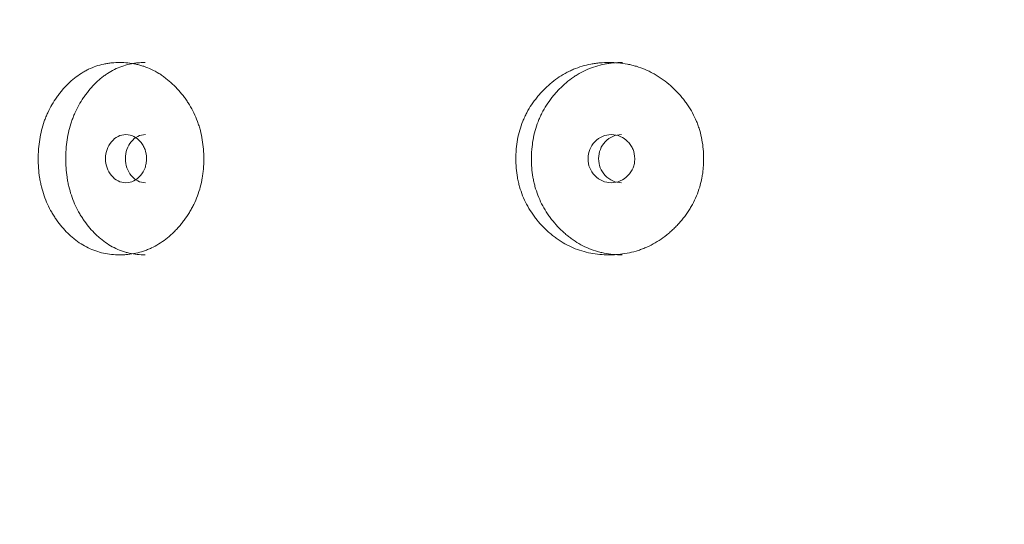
# Model space of a CAD drawing. Header units: millimetres. Extents: x 4 to 1188, y 1 to 840.
# Tile 14 of 210: x 185.72 to 191.57, y 395.58 to 398.58. Entities that reach past the tile are written whole.
import ezdxf

# ---------------------------------------------------------------- set-up
doc = ezdxf.new("R2010")
doc.units = ezdxf.units.MM
doc.layers.add('1', color=7, linetype='Continuous')
doc.styles.add('Arial Unicode MS', font='Arial Unicode MS')
doc.dimstyles.get("Standard").update_dxf_attribs({"dimtxt": 0.18, "dimasz": 0.18, "dimexe": 0.18, "dimexo": 0.0625, "dimgap": 0.09, "dimtad": 0, "dimtih": 1, "dimtoh": 1, "dimdec": 4, "dimzin": 0, "dimdsep": 46, "dimtxsty": 'Standard', "dimcen": 0.09, "dimadec": 0, "dimazin": 0, "dimtfac": 1, "dimtdec": 4, "dimtofl": 0, "dimtmove": 0, "dimatfit": 3, "dimfxl": 0, "dimtolj": 1, "dimtzin": 0, "dimarcsym": 0})

# ---------------------------------------------------------------- blocks, each defined once
blk = doc.blocks.new('_U20')
at = {"layer": '1', "color": 18, "lineweight": 35}
for p, q in [((202.0887, 543.3738), (147.6573, 543.3738)), ((149.6573, 543.3738), (149.6573, 286.2743)), ((180.6601, 286.2743), (147.6573, 286.2743))]:
    blk.add_line(p, q, dxfattribs=at)
at = {"layer": '1', "color": 18, "lineweight": 70}
for points in [[(149.6573, 543.3738), (150.4332, 539.8738), (148.8814, 539.8738)], [(149.6573, 286.2743), (148.8814, 289.7743), (150.4332, 289.7743)]]:
    blk.add_solid(points, dxfattribs=at)
at = {"layer": '1', "color": 18, "linetype": 'Continuous', "lineweight": 13, "insert": (147.5873, 404.2666), "char_height": 5, "attachment_point": 7, "rotation": 90, "line_spacing_factor": 1.047437, "style": 'Arial Unicode MS'}
blk.add_mtext('\\fArial Unicode MS|b0|i0;\\W1.0000;{\\H1.21x;(}1800{\\H1.21x;)}', dxfattribs=at)

msp = doc.modelspace()

# ---------------------------------------------------------------- linework, layer by layer
at = {"layer": '1', "color": 154, "linetype": 'Continuous', "lineweight": 13}
for points, knots in [([(186.8107, 397.7528), (186.8107, 397.7504), (186.8106, 397.748), (186.8106, 397.7433), (186.8105, 397.7361), (186.81, 397.7195), (186.8086, 397.6957), (186.8067, 397.6768), (186.805, 397.6626), (186.8044, 397.6579), (186.803, 397.6485), (186.8023, 397.6438), (186.7952, 397.602), (186.7857, 397.5661), (186.7664, 397.5142), (186.7592, 397.4973), (186.749, 397.4765), (186.747, 397.4724), (186.7427, 397.4642), (186.7362, 397.452), (186.7293, 397.4402), (186.7151, 397.417), (186.705, 397.4022), (186.689, 397.3808), (186.6835, 397.3738), (186.6723, 397.36), (186.6666, 397.3533), (186.6548, 397.3401), (186.6488, 397.3336), (186.6396, 397.3241), (186.6365, 397.321), (186.6302, 397.3148), (186.6271, 397.3117), (186.6112, 397.2968), (186.5981, 397.2856), (186.5576, 397.2543), (186.529, 397.2366), (186.4949, 397.2206), (186.491, 397.2189), (186.4834, 397.2156), (186.4719, 397.2108), (186.4603, 397.2066), (186.4371, 397.1988), (186.4214, 397.1946), (186.3899, 397.1879), (186.374, 397.1855), (186.35, 397.1831), (186.342, 397.1825), (186.3299, 397.1819), (186.3258, 397.1817), (186.3178, 397.1815), (186.3137, 397.1815), (186.2775, 397.1815), (186.2458, 397.1847), (186.1988, 397.1949), (186.1833, 397.1992), (186.1525, 397.2098), (186.1376, 397.2161), (186.0938, 397.2373), (186.0593, 397.2594), (186.0272, 397.2867), (186.0145, 397.298), (186.0083, 397.3039), (185.9899, 397.322), (185.9783, 397.3346), (185.9559, 397.361), (185.9452, 397.3748), (185.9299, 397.3963), (185.9225, 397.4073), (185.9154, 397.4187), (185.9107, 397.4263), (185.9084, 397.4302), (185.8881, 397.4653), (185.8731, 397.4981), (185.8551, 397.5499), (185.8485, 397.572), (185.8431, 397.5948), (185.8411, 397.604), (185.8401, 397.6086), (185.8373, 397.6225), (185.8357, 397.6318), (185.8285, 397.6784), (185.8253, 397.7253), (185.8262, 397.7727), (185.8269, 397.7917), (185.8275, 397.8012), (185.8297, 397.8296), (185.8318, 397.8483), (185.8406, 397.9036), (185.8496, 397.9397), (185.8634, 397.9791), (185.865, 397.9835), (185.8682, 397.9921), (185.8733, 398.005), (185.8787, 398.0175), (185.8901, 398.0422), (185.8984, 398.058), (185.9162, 398.0887), (185.9258, 398.1035), (185.941, 398.125), (185.9463, 398.1321), (185.9543, 398.1424), (185.9571, 398.1459), (185.9626, 398.1526), (185.9654, 398.156), (185.9907, 398.1858), (186.0149, 398.2097), (186.0541, 398.241), (186.0676, 398.2507), (186.0852, 398.2619), (186.0888, 398.264), (186.0959, 398.2683), (186.0995, 398.2703), (186.1102, 398.2763), (186.1175, 398.28), (186.154, 398.2975), (186.1843, 398.3077), (186.2233, 398.3161), (186.2351, 398.3183), (186.247, 398.32), (186.255, 398.3211), (186.259, 398.3215), (186.279, 398.3236), (186.295, 398.3243), (186.343, 398.3243), (186.375, 398.3212), (186.4109, 398.3135), (186.4149, 398.3126), (186.4229, 398.3106), (186.4347, 398.3075), (186.462, 398.2992), (186.5, 398.2838), (186.5364, 398.264), (186.5612, 398.2478), (186.5717, 398.2403), (186.5786, 398.2352), (186.582, 398.2326), (186.6127, 398.2088), (186.6379, 398.1848), (186.673, 398.1452), (186.6843, 398.1315), (186.6977, 398.1134), (186.7004, 398.1097), (186.7056, 398.1024), (186.7133, 398.0913), (186.7206, 398.0799), (186.7441, 398.0414), (186.7601, 398.0086), (186.7762, 397.965), (186.7792, 397.9562), (186.7849, 397.9382), (186.7875, 397.9292), (186.7946, 397.902), (186.7985, 397.8838), (186.8077, 397.8284), (186.8106, 397.7909), (186.8107, 397.7528)], [0, 0, 0, 0, 0.001953, 0.001953, 0.003906, 0.007812, 0.015625, 0.023437, 0.023437, 0.027344, 0.027344, 0.03125, 0.03125, 0.0625, 0.0625, 0.078125, 0.078125, 0.082031, 0.082031, 0.085937, 0.09375, 0.09375, 0.109375, 0.109375, 0.117187, 0.117187, 0.125, 0.125, 0.132812, 0.132812, 0.136719, 0.136719, 0.140625, 0.140625, 0.15625, 0.15625, 0.1875, 0.1875, 0.191406, 0.191406, 0.195312, 0.203125, 0.203125, 0.21875, 0.21875, 0.234375, 0.234375, 0.242187, 0.242187, 0.246094, 0.246094, 0.25, 0.25, 0.28125, 0.28125, 0.296875, 0.296875, 0.3125, 0.3125, 0.34375, 0.351562, 0.351562, 0.359375, 0.359375, 0.375, 0.375, 0.390625, 0.390625, 0.398437, 0.402344, 0.402344, 0.40625, 0.40625, 0.4375, 0.4375, 0.453125, 0.457031, 0.457031, 0.460937, 0.460937, 0.46875, 0.46875, 0.5, 0.507812, 0.507812, 0.515625, 0.515625, 0.53125, 0.53125, 0.5625, 0.5625, 0.566406, 0.566406, 0.570312, 0.578125, 0.578125, 0.59375, 0.59375, 0.609375, 0.609375, 0.617187, 0.617187, 0.621094, 0.621094, 0.625, 0.625, 0.65625, 0.65625, 0.671875, 0.671875, 0.675781, 0.675781, 0.679687, 0.679687, 0.6875, 0.6875, 0.71875, 0.71875, 0.726562, 0.730469, 0.730469, 0.734375, 0.734375, 0.75, 0.75, 0.78125, 0.78125, 0.785156, 0.785156, 0.789062, 0.796875, 0.8125, 0.828125, 0.835937, 0.839844, 0.839844, 0.84375, 0.84375, 0.875, 0.875, 0.890625, 0.890625, 0.894531, 0.894531, 0.898437, 0.90625, 0.90625, 0.9375, 0.9375, 0.945312, 0.945312, 0.953125, 0.953125, 0.96875, 0.96875, 1, 1, 1, 1]), ([(186.462, 397.1815), (186.4617, 397.1815), (186.4614, 397.1815), (186.4293, 397.1815), (186.398, 397.1848), (186.3593, 397.1936), (186.3516, 397.1955), (186.3401, 397.1989), (186.3363, 397.2001), (186.3287, 397.2026), (186.3097, 397.2091), (186.2914, 397.217), (186.2486, 397.2387), (186.2182, 397.2589), (186.1897, 397.2834), (186.1834, 397.289), (186.1803, 397.2918), (186.171, 397.3004), (186.165, 397.3063), (186.1472, 397.3245), (186.1359, 397.3372), (186.1142, 397.3637), (186.1039, 397.3776), (186.0891, 397.3992), (186.0843, 397.4066), (186.0774, 397.4178), (186.0751, 397.4216), (186.0706, 397.4293), (186.0684, 397.4332), (186.049, 397.4681), (186.0346, 397.5008), (186.0173, 397.5522), (186.0111, 397.5742), (186.006, 397.5968), (186.004, 397.6059), (186.0031, 397.6105), (186.0004, 397.6242), (185.9989, 397.6334), (185.992, 397.6793), (185.989, 397.7257), (185.9899, 397.7725), (185.9906, 397.7912), (185.9911, 397.8006), (185.9932, 397.8286), (185.9953, 397.8471), (186.0036, 397.9019), (186.0121, 397.9376), (186.0253, 397.9767), (186.0268, 397.981), (186.03, 397.9896), (186.0348, 398.0024), (186.04, 398.0149), (186.0509, 398.0395), (186.0668, 398.0712), (186.0852, 398.1009), (186.1, 398.1224), (186.1051, 398.1295), (186.1155, 398.1433), (186.1208, 398.1502), (186.1482, 398.1835), (186.1717, 398.2076), (186.2036, 398.2341), (186.2133, 398.2418), (186.2234, 398.249), (186.2302, 398.2538), (186.2336, 398.2561), (186.2508, 398.2674), (186.2649, 398.2755), (186.3079, 398.2969), (186.3376, 398.3073), (186.3762, 398.316), (186.384, 398.3175), (186.3958, 398.3194), (186.3997, 398.32), (186.4076, 398.321), (186.4115, 398.3215), (186.4311, 398.3235), (186.4467, 398.3243), (186.4623, 398.3243)], [0, 0, 0, 0, 0.000594, 0.000594, 0.063078, 0.063078, 0.078699, 0.078699, 0.08651, 0.08651, 0.09432, 0.125562, 0.125562, 0.188047, 0.195857, 0.195857, 0.203668, 0.203668, 0.219289, 0.219289, 0.250531, 0.250531, 0.281773, 0.281773, 0.297394, 0.297394, 0.305205, 0.305205, 0.313015, 0.313015, 0.3755, 0.3755, 0.406742, 0.414553, 0.414553, 0.422363, 0.422363, 0.437984, 0.437984, 0.500469, 0.51609, 0.51609, 0.531711, 0.531711, 0.562953, 0.562953, 0.625437, 0.625437, 0.633248, 0.633248, 0.641058, 0.65668, 0.65668, 0.687922, 0.719164, 0.719164, 0.734785, 0.734785, 0.750406, 0.750406, 0.812891, 0.812891, 0.828512, 0.836322, 0.836322, 0.844133, 0.844133, 0.875375, 0.875375, 0.937859, 0.937859, 0.95348, 0.95348, 0.961291, 0.961291, 0.969101, 0.969101, 1, 1, 1, 1]), ([(189.7822, 397.7528), (189.7822, 397.7504), (189.7822, 397.748), (189.7822, 397.7433), (189.7821, 397.7361), (189.7815, 397.7195), (189.78, 397.6957), (189.7779, 397.6768), (189.7759, 397.6626), (189.7752, 397.6579), (189.7737, 397.6485), (189.7729, 397.6438), (189.765, 397.602), (189.7544, 397.5661), (189.7329, 397.5142), (189.7248, 397.4973), (189.7135, 397.4765), (189.7111, 397.4724), (189.7064, 397.4642), (189.6991, 397.452), (189.6914, 397.4402), (189.6756, 397.417), (189.6643, 397.4022), (189.6463, 397.3808), (189.6402, 397.3738), (189.6276, 397.36), (189.6212, 397.3533), (189.608, 397.3401), (189.6013, 397.3336), (189.591, 397.3241), (189.5875, 397.321), (189.5805, 397.3148), (189.5769, 397.3117), (189.5591, 397.2968), (189.5444, 397.2856), (189.4989, 397.2543), (189.4668, 397.2366), (189.4283, 397.2206), (189.424, 397.2189), (189.4154, 397.2156), (189.4024, 397.2108), (189.3894, 397.2066), (189.3631, 397.1988), (189.3455, 397.1946), (189.3098, 397.1879), (189.2918, 397.1855), (189.2647, 397.1831), (189.2556, 397.1825), (189.2419, 397.1819), (189.2373, 397.1817), (189.2281, 397.1815), (189.2236, 397.1815), (189.1825, 397.1815), (189.1464, 397.1847), (189.0931, 397.1949), (189.0754, 397.1992), (189.0403, 397.2098), (189.0232, 397.2161), (188.9733, 397.2373), (188.9338, 397.2594), (188.897, 397.2867), (188.8825, 397.298), (188.8753, 397.3039), (188.8543, 397.322), (188.8409, 397.3346), (188.8153, 397.361), (188.803, 397.3748), (188.7854, 397.3963), (188.7769, 397.4073), (188.7687, 397.4187), (188.7633, 397.4263), (188.7607, 397.4302), (188.7374, 397.4653), (188.72, 397.4981), (188.6992, 397.5499), (188.6917, 397.572), (188.6855, 397.5948), (188.6831, 397.604), (188.682, 397.6086), (188.6788, 397.6225), (188.6769, 397.6318), (188.6686, 397.6784), (188.6649, 397.7253), (188.6659, 397.7727), (188.6668, 397.7917), (188.6674, 397.8012), (188.6699, 397.8296), (188.6724, 397.8483), (188.6826, 397.9036), (188.6929, 397.9397), (188.7088, 397.9791), (188.7107, 397.9835), (188.7144, 397.9921), (188.7202, 398.005), (188.7265, 398.0175), (188.7396, 398.0422), (188.7491, 398.058), (188.7696, 398.0887), (188.7806, 398.1035), (188.7982, 398.125), (188.8042, 398.1321), (188.8135, 398.1424), (188.8166, 398.1459), (188.8229, 398.1526), (188.8261, 398.156), (188.8552, 398.1858), (188.883, 398.2097), (188.9278, 398.241), (188.9433, 398.2507), (188.9635, 398.2619), (188.9675, 398.264), (188.9756, 398.2683), (188.9797, 398.2703), (188.992, 398.2763), (189.0003, 398.28), (189.042, 398.2975), (189.0765, 398.3077), (189.1208, 398.3161), (189.1343, 398.3183), (189.1478, 398.32), (189.1569, 398.3211), (189.1615, 398.3215), (189.1842, 398.3236), (189.2023, 398.3243), (189.2568, 398.3243), (189.293, 398.3212), (189.3336, 398.3135), (189.3381, 398.3126), (189.3471, 398.3106), (189.3605, 398.3075), (189.3913, 398.2992), (189.434, 398.2838), (189.4751, 398.264), (189.503, 398.2478), (189.5147, 398.2403), (189.5225, 398.2352), (189.5264, 398.2326), (189.5608, 398.2088), (189.5891, 398.1848), (189.6284, 398.1452), (189.641, 398.1315), (189.6561, 398.1134), (189.6591, 398.1097), (189.6649, 398.1024), (189.6735, 398.0913), (189.6817, 398.0799), (189.708, 398.0414), (189.7258, 398.0086), (189.7438, 397.965), (189.7472, 397.9562), (189.7535, 397.9382), (189.7564, 397.9292), (189.7644, 397.902), (189.7687, 397.8838), (189.779, 397.8284), (189.7822, 397.7909), (189.7822, 397.7528)], [0, 0, 0, 0, 0.001953, 0.001953, 0.003906, 0.007812, 0.015625, 0.023437, 0.023437, 0.027344, 0.027344, 0.03125, 0.03125, 0.0625, 0.0625, 0.078125, 0.078125, 0.082031, 0.082031, 0.085937, 0.09375, 0.09375, 0.109375, 0.109375, 0.117187, 0.117187, 0.125, 0.125, 0.132812, 0.132812, 0.136719, 0.136719, 0.140625, 0.140625, 0.15625, 0.15625, 0.1875, 0.1875, 0.191406, 0.191406, 0.195312, 0.203125, 0.203125, 0.21875, 0.21875, 0.234375, 0.234375, 0.242187, 0.242187, 0.246094, 0.246094, 0.25, 0.25, 0.28125, 0.28125, 0.296875, 0.296875, 0.3125, 0.3125, 0.34375, 0.351562, 0.351562, 0.359375, 0.359375, 0.375, 0.375, 0.390625, 0.390625, 0.398437, 0.402344, 0.402344, 0.40625, 0.40625, 0.4375, 0.4375, 0.453125, 0.457031, 0.457031, 0.460937, 0.460937, 0.46875, 0.46875, 0.5, 0.507812, 0.507812, 0.515625, 0.515625, 0.53125, 0.53125, 0.5625, 0.5625, 0.566406, 0.566406, 0.570313, 0.578125, 0.578125, 0.59375, 0.59375, 0.609375, 0.609375, 0.617188, 0.617188, 0.621094, 0.621094, 0.625, 0.625, 0.65625, 0.65625, 0.671875, 0.671875, 0.675781, 0.675781, 0.679688, 0.679688, 0.6875, 0.6875, 0.71875, 0.71875, 0.726563, 0.730469, 0.730469, 0.734375, 0.734375, 0.75, 0.75, 0.78125, 0.78125, 0.785156, 0.785156, 0.789063, 0.796875, 0.8125, 0.828125, 0.835938, 0.839844, 0.839844, 0.84375, 0.84375, 0.875, 0.875, 0.890625, 0.890625, 0.894531, 0.894531, 0.898438, 0.90625, 0.90625, 0.9375, 0.9375, 0.945313, 0.945313, 0.953125, 0.953125, 0.96875, 0.96875, 1, 1, 1, 1]), ([(189.2986, 397.1815), (189.2983, 397.1815), (189.2979, 397.1815), (189.2616, 397.1815), (189.226, 397.1848), (189.182, 397.1936), (189.1733, 397.1955), (189.1602, 397.1989), (189.1558, 397.2001), (189.1471, 397.2026), (189.1255, 397.2091), (189.1046, 397.217), (189.0557, 397.2387), (189.021, 397.2589), (188.9884, 397.2834), (188.9811, 397.289), (188.9776, 397.2918), (188.9669, 397.3004), (188.96, 397.3063), (188.9396, 397.3245), (188.9267, 397.3372), (188.9018, 397.3637), (188.8899, 397.3776), (188.8729, 397.3992), (188.8674, 397.4066), (188.8594, 397.4178), (188.8568, 397.4216), (188.8516, 397.4293), (188.8491, 397.4332), (188.8267, 397.4681), (188.8101, 397.5008), (188.7903, 397.5522), (188.7831, 397.5742), (188.7772, 397.5968), (188.7749, 397.6059), (188.7739, 397.6105), (188.7708, 397.6242), (188.769, 397.6334), (188.7611, 397.6793), (188.7576, 397.7257), (188.7586, 397.7725), (188.7594, 397.7912), (188.76, 397.8006), (188.7624, 397.8286), (188.7648, 397.8471), (188.7745, 397.9019), (188.7843, 397.9376), (188.7995, 397.9767), (188.8012, 397.981), (188.8049, 397.9896), (188.8104, 398.0024), (188.8164, 398.0149), (188.829, 398.0395), (188.8473, 398.0712), (188.8685, 398.1009), (188.8854, 398.1224), (188.8912, 398.1295), (188.9032, 398.1433), (188.9094, 398.1502), (188.9407, 398.1835), (188.9677, 398.2076), (189.0043, 398.2341), (189.0154, 398.2418), (189.0269, 398.249), (189.0347, 398.2538), (189.0386, 398.2561), (189.0583, 398.2674), (189.0743, 398.2755), (189.1234, 398.2969), (189.1574, 398.3073), (189.2012, 398.316), (189.2101, 398.3175), (189.2235, 398.3194), (189.228, 398.32), (189.2369, 398.321), (189.2414, 398.3215), (189.2636, 398.3235), (189.2813, 398.3243), (189.299, 398.3243)], [0, 0, 0, 0, 0.000594, 0.000594, 0.063078, 0.063078, 0.078699, 0.078699, 0.08651, 0.08651, 0.09432, 0.125562, 0.125562, 0.188047, 0.195857, 0.195857, 0.203668, 0.203668, 0.219289, 0.219289, 0.250531, 0.250531, 0.281773, 0.281773, 0.297394, 0.297394, 0.305205, 0.305205, 0.313015, 0.313015, 0.3755, 0.3755, 0.406742, 0.414553, 0.414553, 0.422363, 0.422363, 0.437984, 0.437984, 0.500469, 0.51609, 0.51609, 0.531711, 0.531711, 0.562953, 0.562953, 0.625437, 0.625437, 0.633248, 0.633248, 0.641058, 0.65668, 0.65668, 0.687922, 0.719164, 0.719164, 0.734785, 0.734785, 0.750406, 0.750406, 0.812891, 0.812891, 0.828512, 0.836322, 0.836322, 0.844133, 0.844133, 0.875375, 0.875375, 0.937859, 0.937859, 0.95348, 0.95348, 0.961291, 0.961291, 0.969101, 0.969101, 1, 1, 1, 1]), ([(186.2264, 397.7529), (186.2263, 397.7333), (186.2292, 397.7151), (186.2409, 397.6816), (186.2496, 397.6664), (186.2735, 397.6382), (186.2866, 397.6277), (186.3152, 397.6136), (186.3305, 397.6101), (186.3812, 397.6101), (186.41, 397.624), (186.4459, 397.666), (186.4549, 397.6814), (186.4639, 397.7066), (186.4661, 397.7153), (186.4691, 397.7335), (186.4699, 397.7428), (186.4698, 397.7726), (186.4668, 397.7909), (186.4579, 397.8162), (186.4541, 397.8242), (186.4452, 397.8395), (186.4402, 397.8466), (186.422, 397.8677), (186.4088, 397.8782), (186.3799, 397.8922), (186.3646, 397.8957), (186.3138, 397.8956), (186.2851, 397.8815), (186.2383, 397.826), (186.2265, 397.7921), (186.2264, 397.7529)], [0, 0, 0, 0, 0.0625, 0.0625, 0.125, 0.125, 0.1875, 0.1875, 0.25, 0.25, 0.375, 0.375, 0.4375, 0.4375, 0.46875, 0.46875, 0.5, 0.5, 0.5625, 0.5625, 0.59375, 0.59375, 0.625, 0.625, 0.6875, 0.6875, 0.75, 0.75, 0.875, 0.875, 1, 1, 1, 1]), ([(186.4637, 397.8957), (186.4636, 397.8957), (186.4478, 397.8957), (186.4163, 397.889), (186.3772, 397.8561), (186.3502, 397.8091), (186.3447, 397.7717), (186.3446, 397.7529)], [0, 0, 0, 0, 0.000568, 0.250749, 0.500333, 0.749366, 1, 1, 1, 1]), ([(189.0951, 397.7529), (189.095, 397.7333), (189.0983, 397.7151), (189.1117, 397.6816), (189.1217, 397.6664), (189.149, 397.6382), (189.164, 397.6277), (189.1967, 397.6136), (189.2142, 397.6101), (189.272, 397.6101), (189.3048, 397.624), (189.3456, 397.666), (189.3558, 397.6814), (189.366, 397.7066), (189.3686, 397.7153), (189.372, 397.7335), (189.3728, 397.7428), (189.3727, 397.7726), (189.3693, 397.7909), (189.3592, 397.8162), (189.3549, 397.8242), (189.3448, 397.8395), (189.3391, 397.8466), (189.3184, 397.8677), (189.3034, 397.8782), (189.2705, 397.8922), (189.253, 397.8957), (189.1952, 397.8956), (189.1623, 397.8815), (189.1087, 397.826), (189.0952, 397.7921), (189.0951, 397.7529)], [0, 0, 0, 0, 0.0625, 0.0625, 0.125, 0.125, 0.1875, 0.1875, 0.25, 0.25, 0.375, 0.375, 0.4375, 0.4375, 0.46875, 0.46875, 0.5, 0.5, 0.5625, 0.5625, 0.59375, 0.59375, 0.625, 0.625, 0.6875, 0.6875, 0.75, 0.75, 0.875, 0.875, 1, 1, 1, 1]), ([(189.2942, 397.8957), (189.2942, 397.8957), (189.2762, 397.8957), (189.2402, 397.889), (189.1955, 397.8561), (189.1645, 397.8091), (189.1582, 397.7717), (189.1581, 397.7529)], [0, 0, 0, 0, 0.000568, 0.250749, 0.500333, 0.749366, 1, 1, 1, 1]), ([(186.3446, 397.7529), (186.3446, 397.7342), (186.3499, 397.6967), (186.3772, 397.6499), (186.4162, 397.6169), (186.4476, 397.6101), (186.4633, 397.6101)], [0, 0, 0, 0, 0.249735, 0.499453, 0.751023, 1, 1, 1, 1]), ([(189.1581, 397.7529), (189.1581, 397.7342), (189.1642, 397.6967), (189.1955, 397.6499), (189.24, 397.6169), (189.276, 397.6101), (189.2939, 397.6101)], [0, 0, 0, 0, 0.249735, 0.499453, 0.751023, 1, 1, 1, 1])]:
    msp.add_open_spline(points, degree=3, knots=knots, dxfattribs=at)

# ---------------------------------------------------------------- dimensions: what is measured, and where the dimension line sits
at = {"layer": '1', "color": 18, "linetype": 'Continuous', "lineweight": 13}
dim = msp.add_linear_dim(base=(149.6573, 286.2743), p1=(248.7601, 543.3738), p2=(192.3744, 286.2743), angle=90, dimstyle='Standard', override={"dimtxt": 5, "dimasz": 3.5, "dimexe": 2, "dimexo": 1, "dimgap": 2.5, "dimtad": 1, "dimtih": 0, "dimtoh": 0, "dimdec": 0, "dimlfac": 7, "dimzin": 8, "dimdsep": 44, "dimlunit": 2, "dimpost": '(<>)', "dimtxsty": 'Arial Unicode MS', "dimsah": 1, "dimse1": 0, "dimse2": 0, "dimsd1": 0, "dimsd2": 0, "dimclrd": 18, "dimclre": 18, "dimclrt": 18, "dimtm": -0.1, "dimtfac": 0.4, "dimtdec": 2, "dimtofl": 1, "dimtmove": 0, "dimtzin": 8, "dimlwd": 35, "dimlwe": 35}, dxfattribs=at)
dim.commit()
dim.dimension.update_dxf_attribs({"geometry": '_U20', "text_midpoint": (149.6573, 414.8241), "dimtype": 160})

doc.saveas('drawing.dxf')
